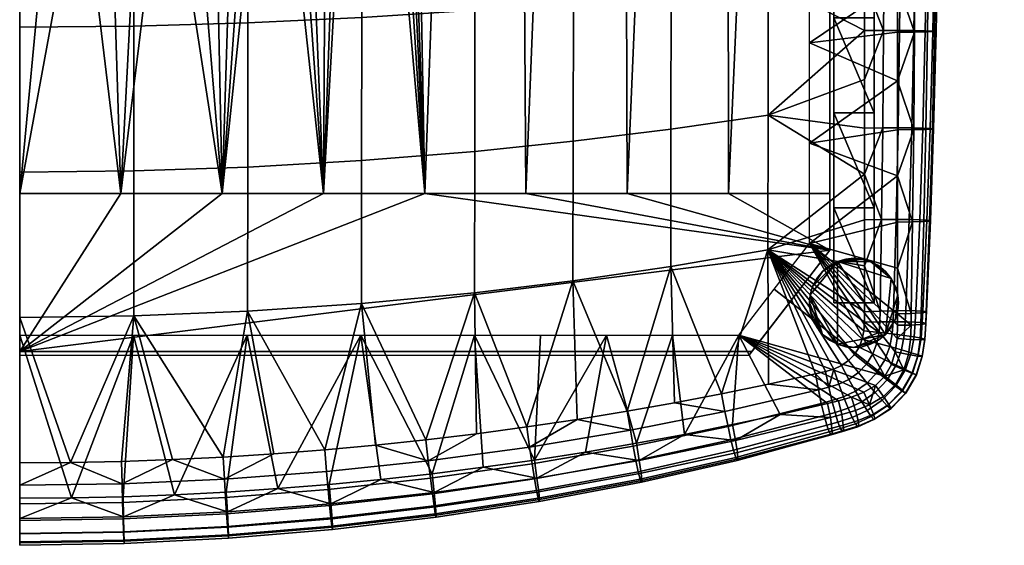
# Model space of a CAD drawing. Header units: millimetres. Extents: x -290 to 290, y -292 to 272.
# Tile 22 of 36: x 0 to 243, y -292 to -163. Entities that reach past the tile are written whole.
import ezdxf

# ---------------------------------------------------------------- set-up
doc = ezdxf.new("R2010")
doc.units = ezdxf.units.MM
for name, color, linetype in [('kryt', 251, 'Continuous'), ('nozky', 250, 'Continuous'), ('osy', 6, 'Continuous'), ('podnoz', 7, 'Continuous'), ('sedak', 7, 'Continuous')]:
    doc.layers.add(name, color=color, linetype=linetype)

msp = doc.modelspace()

# ---------------------------------------------------------------- linework, layer by layer
at = {"layer": 'osy'}
msp.add_lwpolyline([(0, 200), (0, -200)], dxfattribs=at)

# ---------------------------------------------------------------- meshes
at = {"layer": 'kryt'}
mesh = msp.add_polyface(dxfattribs=at)
corners = [(200, -144.98, 427.03), (200, -219.5, 427.98), (200, -219.5, 405.74), (200, -70.5, 424.66), (200, 3.93, 420.88), (200, -205.5, 400), (200, 102.72, 396.9), (0, -245.5, 428), (0, -244.5, 416), (180.77, -244.5, 416), (180, -245.5, 428), (180.77, -244.5, 416), (200, -219.5, 405.74), (200, -219.5, 427.98), (180, -245.5, 428), (7.58, -125.05, 388.81), (0, -205.5, 400), (0, -125.5, 388.86), (15.06, -123.72, 388.66), (25, -205.5, 400), (22.37, -121.51, 388.41), (50, -205.5, 400), (36.01, -114.71, 387.65), (29.46, -118.44, 388.06), (42.17, -110.3, 387.17), (62.22, -87.68, 384.73), (75, -205.5, 400), (84.7, -31.1, 378.82), (100, -205.5, 400), (53.27, -99.63, 386.01), (57.94, -93.84, 385.39), (47.92, -105.26, 386.62), (66.13, -81.2, 384.05), (69.68, -74.44, 383.34), (75.81, -60.31, 381.86), (80.77, -45.71, 380.34), (92.54, 13.93, 374.09), (95.41, 44.18, 370.84), (48.52, -70.42, 383.7), (66.13, -81.2, 384.05), (62.22, -87.68, 384.73), (57.94, -93.84, 385.39), (53.27, -99.63, 386.01), (47.92, -105.26, 386.62), (42.17, -110.3, 387.17), (15.06, -123.72, 388.66), (0, -97.96, 386.67), (24.26, -70.43, 384.2), (0, -70.43, 384.37), (36.01, -114.71, 387.65), (29.46, -118.44, 388.06), (22.37, -121.51, 388.41), (7.58, -125.05, 388.81), (0, -125.5, 388.86), (-7.58, -125.05, 388.81), (200, -219.5, 405.74), (180.77, -244.5, 416), (0, -244.5, 416), (200, -205.5, 400), (175, -205.5, 400), (100, -205.5, 400), (150, -205.5, 400), (125, -205.5, 400), (75, -205.5, 400), (25, -205.5, 400), (50, -205.5, 400), (0, -205.5, 400)]
mesh.append_faces([[corners[k] for k in face] for face in [(0, 1, 2, 2), (3, 0, 2, 2), (4, 3, 2, 2), (5, 4, 2, 2), (6, 4, 5, 5), (7, 8, 9, 10), (11, 12, 13, 13), (13, 14, 11, 11), (15, 16, 17, 17), (15, 18, 16, 16), (19, 16, 18, 18), (19, 18, 20, 20), (21, 19, 22, 22), (19, 23, 22, 22), (19, 20, 23, 23), (24, 21, 22, 22), (21, 25, 26, 26), (27, 28, 26, 26), (29, 30, 21, 21), (25, 21, 30, 30), (31, 29, 21, 21), (31, 21, 24, 24), (32, 33, 26, 26), (34, 35, 26, 26), (33, 34, 26, 26), (36, 37, 28, 28), (27, 26, 35, 35), (25, 32, 26, 26), (38, 39, 40, 40), (38, 40, 41, 41), (42, 43, 38, 38), (42, 38, 41, 41), (44, 38, 43, 43), (45, 46, 47, 47), (38, 44, 47, 47), (47, 46, 48, 48), (49, 47, 44, 44), (47, 50, 51, 51), (47, 51, 45, 45), (52, 53, 46, 46), (52, 46, 45, 45), (49, 50, 47, 47), (54, 46, 53, 53), (55, 56, 57, 57), (58, 55, 59, 59), (60, 55, 57, 57), (59, 55, 61, 61), (61, 55, 62, 62), (55, 60, 62, 62), (57, 63, 60, 60), (57, 64, 65, 65), (57, 66, 64, 64), (57, 65, 63, 63)]])
mesh = msp.add_polyface(dxfattribs=at)
corners = [(187.4, 74.5, 385.52), (200, 83.71, 392.16), (200, 74.5, 389), (174.71, 74.5, 382.27), (175.59, 84.04, 385.73), (150.91, 84.32, 380.18), (149.08, 74.5, 376.42), (136.16, 74.5, 373.84), (161.94, 74.5, 379.23), (110.11, 74.5, 369.37), (126.03, 84.55, 375.49), (123.16, 74.5, 371.49), (85.31, 78.74, 367.62), (100.97, 84.74, 371.67), (97, 74.5, 367.49), (200, 74.5, 389), (200, 83.71, 392.16), (200, -205.5, 400), (200, 93.13, 394.8), (200, 3.93, 420.88), (200, 102.72, 396.9), (200, 78.27, 415.69), (125, -205.5, 400), (100, -205.5, 400), (110.11, 74.5, 369.37), (123.16, 74.5, 371.49), (150, -205.5, 400), (136.16, 74.5, 373.84), (149.08, 74.5, 376.42), (200, -205.5, 400), (175, -205.5, 400), (187.4, 74.5, 385.52), (200, 74.5, 389), (161.94, 74.5, 379.23), (174.71, 74.5, 382.27), (87.92, -16.13, 377.26), (84.7, -31.1, 378.82), (92.54, 13.93, 374.09), (90.49, -1.08, 375.68), (95.41, 44.18, 370.84), (97, 74.5, 367.49), (48.52, -15.4, 378.71), (48.52, 39.58, 373.23), (72.77, 39.58, 372.4), (72.77, -15.38, 377.88), (24.26, -15.4, 379.21), (24.26, 39.57, 373.73), (24.26, -70.43, 384.2), (48.52, -70.42, 383.7), (85.31, 78.74, 367.62), (73.5, 82.61, 367.73), (61.53, 86.05, 367.8), (49.43, 88.98, 367.85), (95.41, 44.18, 370.84), (97, 74.5, 367.49), (92.54, 13.93, 374.09), (90.49, -1.08, 375.68), (87.92, -16.13, 377.26), (37.16, 91.35, 367.88), (12.5, 94.14, 367.92), (0, 67.04, 370.97), (24.87, 93.08, 367.91), (0, -15.41, 379.38), (0, 12.09, 376.7), (0, 39.57, 373.9), (0, -42.91, 381.93), (69.68, -74.44, 383.34), (84.7, -31.1, 378.82), (80.77, -45.71, 380.34), (75.81, -60.31, 381.86), (66.13, -81.2, 384.05), (0, -70.43, 384.37)]
mesh.append_faces([[corners[k] for k in face] for face in [(0, 1, 2, 2), (3, 4, 0, 0), (5, 6, 7, 7), (5, 8, 6, 6), (9, 10, 11, 11), (10, 7, 11, 11), (12, 13, 14, 14), (15, 16, 17, 17), (17, 16, 18, 18), (19, 20, 21, 21), (20, 17, 18, 18), (22, 23, 24, 25), (26, 22, 27, 28), (29, 30, 31, 32), (30, 26, 33, 34), (35, 23, 36, 36), (37, 23, 38, 38), (38, 23, 35, 35), (24, 39, 40, 40), (27, 22, 25, 25), (33, 26, 28, 28), (31, 30, 34, 34), (24, 23, 39, 39), (41, 42, 43, 44), (45, 46, 42, 41), (47, 45, 41, 48), (49, 43, 50, 50), (51, 42, 52, 52), (51, 50, 43, 43), (53, 49, 54, 54), (55, 43, 53, 53), (56, 43, 55, 55), (56, 44, 43, 43), (43, 42, 51, 51), (44, 56, 57, 57), (53, 43, 49, 49), (58, 52, 42, 42), (59, 46, 60, 60), (46, 61, 58, 58), (42, 46, 58, 58), (46, 45, 62, 63), (46, 63, 64, 64), (62, 45, 65, 65), (60, 46, 64, 64), (41, 44, 66, 66), (67, 68, 44, 44), (69, 66, 44, 44), (48, 41, 66, 66), (69, 44, 68, 68), (66, 70, 48, 48), (47, 71, 65, 65), (47, 65, 45, 45), (67, 44, 57, 57)]])
at = {"layer": 'nozky'}
mesh = msp.add_polyface(dxfattribs=at)
corners = [(237, 225.43), (239.16, 225.3, 3), (237, 225.08, 3), (239.16, 225.64), (241.22, 225.93, 3), (234.84, 225.3, 3), (234.84, 225.64), (232.78, 225.93, 3), (230.88, 226.95, 3), (232.78, 226.28), (241.22, 226.28), (243.12, 226.95, 3), (243.12, 227.3), (230.88, 227.3), (241.22, 226.28), (239.16, 225.64), (234.84, 225.64), (237, 225.43), (243.12, 227.3), (232.78, 226.28), (196.79, -226.48), (195.77, -228.45), (195.77, -228.45, 3), (196.79, -226.48, 3), (199.98, -223.29), (198.22, -224.72), (198.22, -224.72, 3), (199.98, -223.29, 3), (204, -221.68), (201.95, -222.27), (201.95, -222.27, 3), (204, -221.68, 3), (208, -221.68), (206, -221.5), (206, -221.5, 3), (208, -221.68, 3), (212.02, -223.29), (210.05, -222.27), (210.05, -222.27, 3), (212.02, -223.29, 3), (215.21, -226.48), (213.78, -224.72), (213.78, -224.72, 3), (215.21, -226.48, 3), (216.23, -228.45), (216.23, -228.45, 3), (215.21, -226.48), (216.23, -228.45), (216.82, -230.5), (210.05, -222.27), (213.78, -224.72), (201.95, -222.27), (212.02, -223.29), (208, -221.68), (204, -221.68), (206, -221.5), (198.22, -224.72), (199.98, -223.29), (195.77, -228.45), (195.18, -230.5), (196.79, -226.48)]
mesh.append_faces([[corners[k] for k in face] for face in [(0, 1, 2, 2), (3, 4, 1, 1), (0, 2, 5, 5), (6, 5, 7, 7), (8, 9, 7, 7), (4, 10, 11, 11), (1, 0, 3, 3), (12, 11, 10, 10), (3, 10, 4, 4), (7, 9, 6, 6), (8, 13, 9, 9), (5, 6, 0, 0), (14, 15, 16, 16), (15, 17, 16, 16), (18, 14, 19, 19), (19, 14, 16, 16), (20, 21, 22, 23), (24, 25, 26, 27), (28, 29, 30, 31), (29, 24, 27, 30), (25, 20, 23, 26), (32, 33, 34, 35), (36, 37, 38, 39), (37, 32, 35, 38), (40, 41, 42, 43), (44, 40, 43, 45), (41, 36, 39, 42), (33, 28, 31, 34), (46, 47, 48, 48), (49, 50, 46, 46), (49, 46, 51, 51), (49, 52, 50, 50), (51, 53, 49, 49), (54, 55, 53, 53), (51, 56, 57, 57), (56, 51, 58, 58), (58, 51, 59, 59), (60, 56, 58, 58), (54, 53, 51, 51)]])
mesh = msp.add_polyface(dxfattribs=at)
corners = [(195.18, -230.5), (195, -232.5), (195, -232.5, 3), (195.18, -230.5, 3), (195.77, -228.45), (195.77, -228.45, 3), (216.82, -230.5), (216.23, -228.45), (216.23, -228.45, 3), (216.82, -230.5, 3), (216.82, -234.5), (217, -232.5), (217, -232.5, 3), (216.82, -234.5, 3), (215.21, -238.52), (216.23, -236.55), (216.23, -236.55, 3), (215.21, -238.52, 3), (212.02, -241.71), (213.78, -240.28), (213.78, -240.28, 3), (212.02, -241.71, 3), (208, -243.32), (210.05, -242.73), (210.05, -242.73, 3), (208, -243.32, 3), (204, -243.32), (206, -243.5), (206, -243.5, 3), (204, -243.32, 3), (199.98, -241.71), (201.95, -242.73), (201.95, -242.73, 3), (199.98, -241.71, 3), (196.79, -238.52), (198.22, -240.28), (198.22, -240.28, 3), (196.79, -238.52, 3), (195.18, -234.5), (195.77, -236.55), (195.77, -236.55, 3), (195.18, -234.5, 3), (215.21, -226.48), (216.82, -230.5), (213.78, -240.28), (201.95, -222.27), (216.23, -236.55), (216.82, -234.5), (215.21, -238.52), (217, -232.5), (206, -243.5), (212.02, -241.71), (208, -243.32), (210.05, -242.73), (201.95, -242.73), (195.18, -230.5), (198.22, -240.28), (195, -232.5), (199.98, -241.71), (204, -243.32), (195.77, -236.55), (195.18, -234.5), (196.79, -238.52)]
mesh.append_faces([[corners[k] for k in face] for face in [(0, 1, 2, 3), (4, 0, 3, 5), (6, 7, 8, 9), (10, 11, 12, 13), (14, 15, 16, 17), (15, 10, 13, 16), (18, 19, 20, 21), (22, 23, 24, 25), (23, 18, 21, 24), (19, 14, 17, 20), (26, 27, 28, 29), (30, 31, 32, 33), (31, 26, 29, 32), (34, 35, 36, 37), (38, 39, 40, 41), (1, 38, 41, 2), (39, 34, 37, 40), (35, 30, 33, 36), (27, 22, 25, 28), (11, 6, 9, 12), (42, 43, 44, 44), (45, 42, 44, 44), (46, 43, 47, 47), (46, 48, 44, 44), (43, 49, 47, 47), (50, 51, 52, 52), (51, 53, 52, 52), (43, 46, 44, 44), (50, 44, 51, 51), (54, 45, 44, 44), (45, 54, 55, 55), (55, 56, 57, 57), (54, 58, 56, 56), (54, 50, 59, 59), (54, 44, 50, 50), (56, 60, 61, 61), (60, 56, 62, 62), (55, 54, 56, 56), (57, 56, 61, 61)]])
at = {"layer": 'podnoz'}
mesh = msp.add_polyface(dxfattribs=at)
corners = [(208, -221.68, 428), (208, -221.68, 3), (206, -221.5, 3), (206, -221.5, 428), (211, -185.57, 427.72), (201, -185.57, 427.72), (211, -209.03, 427.93), (201, -209.04, 427.93), (211, -232.5, 428), (211, -162.1, 427.37), (211, -138.63, 426.88), (201, -138.64, 426.88), (201, -162.11, 427.37), (211, -115.16, 426.25), (201, -115.18, 426.25), (201, -91.71, 425.48), (211, -209.03, 402.93), (211, -232.5, 403), (201, -209.04, 402.93), (211, -185.57, 402.72), (201, -185.57, 402.72), (211, -162.1, 402.37), (201, -162.11, 402.37), (201, -138.64, 401.87), (211, -138.63, 401.87), (201, -115.18, 401.24), (211, -115.16, 401.24), (201, -232.5, 403), (211, -162.1, 427.37), (211, -185.57, 402.72), (211, -162.1, 402.37), (211, -209.03, 427.93), (211, -232.5, 403), (211, -209.03, 402.93), (211, -185.57, 427.72), (211, -115.16, 426.25), (211, -138.63, 401.87), (211, -115.16, 401.24), (211, -138.63, 426.88), (201, -185.57, 427.72), (201, -185.57, 402.72), (201, -209.04, 402.93), (201, -138.64, 426.88), (201, -138.64, 401.87), (201, -162.11, 402.37), (201, -162.11, 427.37), (201, -115.18, 426.25), (201, -115.18, 401.24), (201, -232.5, 403), (201, -209.04, 427.93)]
mesh.append_faces([[corners[k] for k in face] for face in [(0, 1, 2, 3), (4, 5, 6, 6), (7, 8, 6, 6), (9, 10, 11, 12), (9, 12, 4, 4), (10, 13, 14, 14), (6, 5, 7, 7), (10, 14, 11, 11), (12, 5, 4, 4), (15, 14, 13, 13), (16, 17, 18, 18), (19, 16, 20, 20), (21, 22, 23, 24), (24, 23, 25, 26), (19, 20, 22, 21), (17, 27, 18, 18), (16, 18, 20, 20), (28, 29, 30, 30), (31, 32, 33, 33), (33, 29, 34, 34), (35, 36, 37, 37), (38, 30, 36, 36), (29, 28, 34, 34), (34, 31, 33, 33), (28, 30, 38, 38), (36, 35, 38, 38), (39, 40, 41, 41), (42, 43, 44, 44), (45, 44, 40, 40), (43, 46, 47, 47), (40, 39, 45, 45), (45, 42, 44, 44), (46, 43, 42, 42), (41, 48, 49, 49), (39, 41, 49, 49)]])
mesh = msp.add_polyface(dxfattribs=at)
corners = [(195.18, -230.5, 428), (195.18, -230.5, 3), (195, -232.5, 3), (195, -232.5, 428), (195.77, -228.45, 428), (195.77, -228.45, 3), (196.79, -226.48, 428), (196.79, -226.48, 3), (198.22, -224.72, 428), (198.22, -224.72, 3), (199.98, -223.29, 428), (199.98, -223.29, 3), (201.95, -222.27, 428), (201.95, -222.27, 3), (204, -221.68, 428), (204, -221.68, 3), (206, -221.5, 428), (206, -221.5, 3), (210.05, -222.27, 428), (210.05, -222.27, 3), (208, -221.68, 3), (208, -221.68, 428), (212.02, -223.29, 428), (212.02, -223.29, 3), (213.78, -224.72, 428), (213.78, -224.72, 3), (215.21, -226.48, 428), (215.21, -226.48, 3), (216.23, -228.45, 428), (216.23, -228.45, 3), (216.82, -230.5, 428), (216.82, -230.5, 3), (217, -232.5, 428), (217, -232.5, 3), (216.82, -234.5, 428), (216.82, -234.5, 3), (216.23, -236.55, 428), (216.23, -236.55, 3), (215.21, -238.52, 428), (215.21, -238.52, 3), (213.78, -240.28, 428), (213.78, -240.28, 3), (212.02, -241.71, 428), (212.02, -241.71, 3), (210.05, -242.73, 428), (210.05, -242.73, 3), (208, -243.32, 428), (208, -243.32, 3), (206, -243.5, 428), (206, -243.5, 3), (204, -243.32, 428), (204, -243.32, 3), (201.95, -242.73, 428), (201.95, -242.73, 3), (199.98, -241.71, 428), (199.98, -241.71, 3), (198.22, -240.28, 428), (198.22, -240.28, 3), (196.79, -238.52, 428), (196.79, -238.52, 3), (195.77, -236.55, 428), (195.77, -236.55, 3), (195.18, -234.5, 428), (195.18, -234.5, 3), (211, -232.5, 428), (201, -232.5, 428), (201, -232.5, 403), (211, -232.5, 403), (211, -232.5, 428), (201, -209.04, 427.93), (201, -232.5, 428), (211, -209.03, 427.93), (211, -232.5, 428), (211, -232.5, 403), (201, -209.04, 427.93), (201, -232.5, 403), (201, -232.5, 428)]
mesh.append_faces([[corners[k] for k in face] for face in [(0, 1, 2, 3), (4, 5, 1, 0), (6, 7, 5, 4), (8, 9, 7, 6), (10, 11, 9, 8), (12, 13, 11, 10), (14, 15, 13, 12), (16, 17, 15, 14), (18, 19, 20, 21), (22, 23, 19, 18), (24, 25, 23, 22), (26, 27, 25, 24), (28, 29, 27, 26), (30, 31, 29, 28), (32, 33, 31, 30), (34, 35, 33, 32), (36, 37, 35, 34), (38, 39, 37, 36), (40, 41, 39, 38), (42, 43, 41, 40), (44, 45, 43, 42), (46, 47, 45, 44), (48, 49, 47, 46), (50, 51, 49, 48), (52, 53, 51, 50), (54, 55, 53, 52), (56, 57, 55, 54), (58, 59, 57, 56), (60, 61, 59, 58), (62, 63, 61, 60), (3, 2, 63, 62), (64, 65, 66, 67), (68, 69, 70, 70), (71, 72, 73, 73), (74, 75, 76, 76)]])
at = {"layer": 'sedak'}
mesh = msp.add_polyface(dxfattribs=at)
corners = [(216.76, -235.21, 429.22), (216.75, -238.02, 429.2), (195, -217.8, 428.99), (216.76, -212.54, 429.3), (216.76, -223.91, 429.28), (195, -193.03, 428.62), (216.77, -189.75, 429.25), (216.76, -201.14, 429.29), (195, -168.26, 428.1), (216.77, -165.64, 429.07), (216.77, -177.7, 429.18), (216.77, -153.57, 428.92), (195, -143.5, 427.43), (216.78, -129.45, 428.52), (216.77, -141.51, 428.74), (195, -118.73, 426.61), (216.78, -105.33, 427.98), (216.78, -117.39, 428.27), (195, -82.29, 425.14), (216.79, -81.21, 427.3), (216.78, -93.27, 427.66), (216.79, -69.15, 426.91), (195, -100.51, 425.91), (216.2, -244.58, 429.15), (215.27, -247.74, 429.14), (216.64, -241.31, 429.18), (213.63, -250.59, 429.13), (195, -64.08, 424.28), (195, -45.86, 423.34), (216.79, -57.1, 426.48), (208.59, -234.71, 455.14), (184.76, -219.38, 461.17), (208.58, -237.3, 454.79), (208.59, -212.01, 457.72), (208.6, -200.69, 458.69), (184.8, -186.16, 463.19), (208.6, -189.36, 459.46), (208.61, -177.32, 460.09), (208.59, -223.34, 456.55), (184.83, -152.95, 463.73), (208.61, -165.28, 460.55), (208.62, -153.23, 460.85), (208.63, -141.19, 461.01), (208.63, -129.14, 461.06), (184.87, -119.75, 463.27), (208.64, -117.09, 461.01), (208.64, -105.05, 460.88), (184.9, -82.98, 462.05), (208.65, -93, 460.67), (208.65, -80.96, 460.39), (208.66, -68.92, 460.03), (184.94, -46.22, 460.2), (208.67, -56.88, 459.59), (208.02, -241.47, 454.32), (211.68, -242.46, 452.98), (212.22, -239.79, 453.24), (212.46, -234.54, 453.9), (212.4, -237.2, 453.55), (212.81, -211.95, 456.41), (213.09, -189.31, 458.13), (213.32, -165.26, 459.24), (208.45, -239.4, 454.53), (213.65, -117.11, 459.81), (213.79, -93.02, 459.55), (213.5, -141.19, 459.76), (213.9, -68.94, 458.98)]
mesh.append_faces([[corners[k] for k in face] for face in [(0, 1, 2, 2), (2, 3, 4, 4), (4, 0, 2, 2), (5, 6, 7, 7), (8, 9, 10, 10), (8, 11, 9, 9), (10, 6, 5, 5), (7, 3, 2, 2), (12, 13, 14, 14), (15, 16, 17, 17), (17, 13, 15, 15), (18, 19, 20, 20), (21, 19, 18, 18), (20, 16, 22, 22), (14, 11, 12, 12), (23, 24, 2, 2), (25, 23, 2, 2), (26, 2, 24, 24), (12, 15, 13, 13), (22, 18, 20, 20), (27, 28, 29, 29), (18, 27, 21, 21), (1, 25, 2, 2), (30, 31, 32, 32), (31, 33, 34, 34), (35, 36, 37, 37), (36, 35, 34, 34), (33, 31, 38, 38), (39, 40, 41, 41), (39, 42, 43, 43), (42, 39, 41, 41), (44, 45, 46, 46), (47, 48, 49, 49), (48, 47, 46, 46), (45, 44, 43, 43), (40, 35, 37, 37), (38, 31, 30, 30), (50, 47, 49, 49), (51, 50, 52, 52), (53, 54, 55, 55), (38, 30, 56, 56), (56, 30, 32, 57), (58, 59, 34, 34), (59, 60, 37, 36), (32, 61, 55, 55), (62, 63, 46, 45), (53, 55, 61, 61), (33, 38, 58, 58), (36, 34, 59, 59), (33, 58, 34, 34), (41, 40, 60, 60), (42, 41, 64, 64), (45, 43, 62, 62), (42, 64, 43, 43), (37, 60, 40, 40), (46, 63, 48, 48), (48, 63, 49, 49), (50, 49, 65, 65), (65, 52, 50, 50)]])
mesh = msp.add_polyface(dxfattribs=at)
corners = [(195, -64.08, 424.28), (216.79, -57.1, 426.48), (216.79, -69.15, 426.91), (195, -45.86, 423.34), (216.79, -45.04, 426.01), (224.46, -141.46, 433.03), (224.14, -165.57, 433.11), (220.97, -165.62, 430.2), (221.14, -141.49, 429.98), (226.33, -141.41, 437.27), (225.9, -165.51, 437.19), (226.78, -141.36, 441.93), (226.28, -165.44, 441.71), (225.99, -141.31, 446.62), (225.48, -165.38, 446.27), (224.09, -141.26, 450.99), (223.61, -165.33, 450.55), (221.23, -141.23, 454.76), (220.81, -165.29, 454.26), (217.59, -141.2, 457.73), (217.28, -165.27, 457.21), (213.5, -141.19, 459.76), (213.32, -165.26, 459.24), (224.72, -117.34, 432.78), (221.28, -117.37, 429.61), (226.68, -117.3, 437.14), (227.18, -117.26, 441.89), (226.41, -117.22, 446.65), (224.49, -117.18, 451.07), (221.57, -117.15, 454.87), (217.85, -117.12, 457.82), (213.65, -117.11, 459.81), (224.95, -93.22, 432.37), (221.4, -93.25, 429.1), (226.99, -93.19, 436.81), (227.54, -93.16, 441.63), (226.78, -93.13, 446.44), (224.84, -93.09, 450.88), (221.88, -93.06, 454.68), (218.08, -93.04, 457.6), (213.79, -93.02, 459.55), (225.16, -69.11, 431.8), (221.51, -69.13, 428.44), (227.26, -69.08, 436.31), (227.85, -69.06, 441.17), (227.1, -69.03, 445.99), (225.15, -69.01, 450.43), (222.14, -68.98, 454.21), (218.28, -68.96, 457.09), (213.9, -68.94, 458.98), (225.33, -44.99, 431.06), (221.61, -45.02, 427.64), (227.49, -44.97, 435.62), (228.11, -44.96, 440.5), (227.37, -44.94, 445.32), (225.4, -44.92, 449.73), (222.36, -44.9, 453.46), (218.44, -44.88, 456.29), (214, -44.86, 458.11), (216.77, -153.57, 428.92), (216.77, -141.51, 428.74), (216.78, -129.45, 428.52), (216.78, -117.39, 428.27), (216.78, -105.33, 427.98), (216.78, -93.27, 427.66), (216.77, -165.64, 429.07), (216.79, -81.21, 427.3), (208.62, -153.23, 460.85), (208.63, -129.14, 461.06), (208.67, -56.88, 459.59), (208.65, -80.96, 460.39)]
mesh.append_faces([[corners[k] for k in face] for face in [(0, 1, 2, 2), (3, 4, 1, 1), (5, 6, 7, 8), (9, 10, 6, 5), (11, 12, 10, 9), (13, 14, 12, 11), (15, 16, 14, 13), (17, 18, 16, 15), (19, 20, 18, 17), (21, 22, 20, 19), (23, 5, 8, 24), (25, 9, 5, 23), (26, 11, 9, 25), (27, 13, 11, 26), (28, 15, 13, 27), (29, 17, 15, 28), (30, 19, 17, 29), (31, 21, 19, 30), (32, 23, 24, 33), (34, 25, 23, 32), (35, 26, 25, 34), (36, 27, 26, 35), (37, 28, 27, 36), (38, 29, 28, 37), (39, 30, 29, 38), (40, 31, 30, 39), (41, 32, 33, 42), (43, 34, 32, 41), (44, 35, 34, 43), (45, 36, 35, 44), (46, 37, 36, 45), (47, 38, 37, 46), (48, 39, 38, 47), (49, 40, 39, 48), (50, 41, 42, 51), (52, 43, 41, 50), (53, 44, 43, 52), (54, 45, 44, 53), (55, 46, 45, 54), (56, 47, 46, 55), (57, 48, 47, 56), (58, 49, 48, 57), (8, 59, 60, 60), (8, 60, 61, 61), (24, 62, 63, 63), (33, 63, 64, 64), (24, 61, 62, 62), (7, 65, 59, 59), (8, 7, 59, 59), (24, 8, 61, 61), (24, 63, 33, 33), (33, 64, 66, 66), (21, 67, 22, 22), (31, 68, 21, 21), (42, 66, 2, 2), (42, 2, 1, 1), (51, 42, 1, 1), (69, 49, 58, 58), (49, 70, 40, 40), (66, 42, 33, 33)]])
mesh = msp.add_polyface(dxfattribs=at)
corners = [(195, -168.26, 428.1), (216.77, -177.7, 429.18), (195, -193.03, 428.62), (216.77, -153.57, 428.92), (195, -143.5, 427.43), (216.78, -105.33, 427.98), (195, -118.73, 426.61), (195, -100.51, 425.91), (216.76, -201.14, 429.29), (195, -217.8, 428.99), (160.81, -189.62, 464.96), (160.76, -223.49, 463.4), (184.76, -219.38, 461.17), (184.8, -186.16, 463.19), (160.85, -155.77, 464.95), (184.83, -152.95, 463.73), (160.9, -121.92, 463.93), (184.87, -119.75, 463.27), (160.95, -84.44, 462.14), (184.9, -82.98, 462.05), (161, -46.98, 459.77), (184.94, -46.22, 460.2), (136.66, -192.6, 465.66), (136.61, -227.02, 464.58), (136.71, -158.19, 465.13), (136.75, -123.79, 463.58), (136.81, -85.7, 461.27), (136.86, -47.64, 458.45), (112.37, -195.09, 465.79), (112.33, -229.98, 465.14), (112.42, -160.21, 464.79), (112.47, -125.35, 462.79), (112.53, -86.75, 460.04), (112.58, -48.18, 456.83), (84.4, -197.34, 465.73), (84.36, -232.66, 465.45), (84.44, -162.04, 464.34), (84.48, -126.76, 461.96), (84.53, -87.7, 458.81), (84.58, -48.68, 455.27), (56.32, -198.96, 465.61), (56.29, -234.57, 465.58), (56.35, -163.36, 463.96), (56.38, -127.78, 461.33), (56.42, -88.39, 457.93), (56.45, -49.03, 454.14), (28.18, -199.92, 465.49), (28.16, -235.72, 465.59), (28.19, -164.14, 463.71), (28.21, -128.38, 460.94), (28.23, -88.79, 457.38), (28.25, -49.24, 453.46), (0, -200.25, 465.43), (0, -236.11, 465.58), (0, -164.41, 463.61), (0, -128.59, 460.8), (0, -88.93, 457.2), (0, -49.31, 453.23), (208.58, -237.3, 454.79), (208.45, -239.4, 454.53), (207.25, -243.44, 454.21), (206.12, -245.23, 454.19), (202.91, -247.96, 454.48), (204.65, -246.75, 454.29), (198.99, -249.45, 455.07), (201, -248.85, 454.74), (196.5, -250.03, 455.48), (184.91, -252.56, 457.18), (208.6, -200.69, 458.69), (208.02, -241.47, 454.32), (208.61, -165.28, 460.55), (208.64, -105.05, 460.88), (208.63, -129.14, 461.06), (208.66, -68.92, 460.03), (150.03, -259.25, 460.53), (75.31, -268.8, 462.98), (173.32, -254.95, 458.56), (213.63, -250.59, 429.13), (186.27, -229.15, 429.06), (213.63, -250.59, 429.13), (177.54, -240.5, 429.13), (186.27, -229.15, 429.06)]
mesh.append_faces([[corners[k] for k in face] for face in [(0, 1, 2, 2), (3, 0, 4, 4), (5, 6, 7, 7), (2, 8, 9, 9), (10, 11, 12, 13), (14, 10, 13, 15), (16, 14, 15, 17), (18, 16, 17, 19), (20, 18, 19, 21), (22, 23, 11, 10), (24, 22, 10, 14), (25, 24, 14, 16), (26, 25, 16, 18), (27, 26, 18, 20), (28, 29, 23, 22), (30, 28, 22, 24), (31, 30, 24, 25), (32, 31, 25, 26), (33, 32, 26, 27), (34, 35, 29, 28), (36, 34, 28, 30), (37, 36, 30, 31), (38, 37, 31, 32), (39, 38, 32, 33), (40, 41, 35, 34), (42, 40, 34, 36), (43, 42, 36, 37), (44, 43, 37, 38), (45, 44, 38, 39), (46, 47, 41, 40), (48, 46, 40, 42), (49, 48, 42, 43), (50, 49, 43, 44), (51, 50, 44, 45), (52, 53, 47, 46), (54, 52, 46, 48), (55, 54, 48, 49), (56, 55, 49, 50), (57, 56, 50, 51), (58, 12, 59, 59), (60, 12, 61, 61), (62, 63, 12, 12), (64, 65, 12, 12), (65, 62, 12, 12), (66, 64, 12, 12), (67, 66, 12, 12), (63, 61, 12, 12), (68, 13, 12, 12), (69, 12, 60, 60), (13, 70, 15, 15), (17, 71, 19, 19), (15, 72, 17, 17), (59, 12, 69, 69), (21, 19, 73, 73), (23, 74, 11, 11), (75, 35, 41, 41), (76, 12, 11, 11), (77, 78, 9, 9), (79, 80, 81, 81)]])
mesh = msp.add_polyface(dxfattribs=at)
corners = [(220.86, -240.88, 445.83), (220.14, -244.8, 445.55), (221.88, -245.32, 442.11), (222.61, -241.18, 442.36), (218.42, -240.53, 448.9), (217.73, -244.11, 448.61), (215.46, -240.16, 451.41), (214.83, -243.31, 451.13), (212.22, -239.79, 453.24), (211.68, -242.46, 452.98), (222.51, -237.86, 432.15), (222.33, -241.63, 432.04), (219.96, -241.54, 429.89), (220.1, -237.98, 429.94), (223.71, -237.7, 435.35), (223.49, -241.58, 435.18), (223.76, -237.53, 438.96), (223.52, -241.42, 438.72), (222.86, -237.38, 442.65), (221.12, -237.26, 446.16), (218.67, -237.18, 449.25), (215.68, -237.17, 451.76), (212.4, -237.2, 453.55), (222.6, -234.98, 432.22), (220.15, -235.13, 429.98), (223.82, -234.81, 435.48), (223.9, -234.65, 439.14), (223, -234.51, 442.88), (221.25, -234.43, 446.44), (218.79, -234.4, 449.57), (215.77, -234.44, 452.1), (212.46, -234.54, 453.9), (223.23, -212.44, 432.7), (220.49, -212.52, 430.19), (224.68, -212.32, 436.3), (224.88, -212.2, 440.33), (224.02, -212.09, 444.43), (222.22, -212.01, 448.31), (219.61, -211.95, 451.72), (216.38, -211.93, 454.46), (212.81, -211.95, 456.41), (223.73, -189.66, 432.99), (220.75, -189.73, 430.27), (225.35, -189.58, 436.87), (225.65, -189.49, 441.17), (224.82, -189.41, 445.54), (222.98, -189.34, 449.65), (220.27, -189.3, 453.25), (216.87, -189.29, 456.12), (213.09, -189.31, 458.13), (224.14, -165.57, 433.11), (220.97, -165.62, 430.2), (225.9, -165.51, 437.19), (226.28, -165.44, 441.71), (225.48, -165.38, 446.27), (223.61, -165.33, 450.55), (220.81, -165.29, 454.26), (217.28, -165.27, 457.21), (213.32, -165.26, 459.24), (216.76, -212.54, 429.3), (216.76, -201.14, 429.29), (216.77, -189.75, 429.25), (216.77, -177.7, 429.18), (216.77, -165.64, 429.07), (216.76, -223.91, 429.28), (216.64, -241.31, 429.18), (216.76, -235.21, 429.22), (216.75, -238.02, 429.2), (208.58, -237.3, 454.79), (208.59, -223.34, 456.55)]
mesh.append_faces([[corners[k] for k in face] for face in [(0, 1, 2, 3), (4, 5, 1, 0), (6, 7, 5, 4), (8, 9, 7, 6), (10, 11, 12, 13), (14, 15, 11, 10), (16, 17, 15, 14), (18, 3, 17, 16), (19, 0, 3, 18), (20, 4, 0, 19), (21, 6, 4, 20), (22, 8, 6, 21), (23, 10, 13, 24), (25, 14, 10, 23), (26, 16, 14, 25), (27, 18, 16, 26), (28, 19, 18, 27), (29, 20, 19, 28), (30, 21, 20, 29), (31, 22, 21, 30), (32, 23, 24, 33), (34, 25, 23, 32), (35, 26, 25, 34), (36, 27, 26, 35), (37, 28, 27, 36), (38, 29, 28, 37), (39, 30, 29, 38), (40, 31, 30, 39), (41, 32, 33, 42), (43, 34, 32, 41), (44, 35, 34, 43), (45, 36, 35, 44), (46, 37, 36, 45), (47, 38, 37, 46), (48, 39, 38, 47), (49, 40, 39, 48), (50, 41, 42, 51), (52, 43, 41, 50), (53, 44, 43, 52), (54, 45, 44, 53), (55, 46, 45, 54), (56, 47, 46, 55), (57, 48, 47, 56), (58, 49, 48, 57), (33, 59, 60, 60), (42, 61, 62, 62), (51, 62, 63, 63), (42, 60, 61, 61), (33, 64, 59, 59), (13, 12, 65, 65), (24, 13, 66, 66), (66, 13, 67, 67), (24, 66, 64, 64), (33, 24, 64, 64), (42, 33, 60, 60), (42, 62, 51, 51), (65, 67, 13, 13), (68, 8, 22, 22), (40, 69, 31, 31)]])
mesh = msp.add_polyface(dxfattribs=at)
corners = [(205.38, -255.78, 429.18), (177.54, -240.5, 429.13), (208.44, -254.57, 429.16), (211.28, -252.89, 429.14), (213.63, -250.59, 429.13), (202.2, -256.67, 429.21), (199.46, -257.34, 429.24), (175.99, -262.57, 429.44), (164.14, -264.96, 429.53), (187.77, -260.02, 429.34), (161.23, -240.5, 429.02), (152.27, -267.17, 429.62), (184.76, -219.38, 461.17), (173.32, -254.95, 458.56), (184.91, -252.56, 457.18), (160.76, -223.49, 463.4), (161.71, -257.18, 459.66), (177.21, -269.41, 432.97), (153.44, -274.57, 433.48), (152.98, -271.38, 430.65), (176.75, -266.46, 430.36), (177.34, -271.04, 436.73), (153.59, -276.37, 437.53), (177.19, -271.39, 440.93), (153.5, -276.79, 442.01), (176.82, -270.64, 445.18), (153.2, -276.03, 446.55), (176.29, -268.9, 449.18), (152.74, -274.19, 450.79), (175.63, -266.3, 452.67), (152.16, -271.42, 454.47), (174.9, -263.01, 455.43), (151.5, -267.91, 457.35), (174.15, -259.33, 457.34), (150.81, -263.96, 459.32), (200.55, -263.44, 432.32), (200.17, -260.83, 430.02), (200.58, -264.85, 435.67), (200.33, -265.1, 439.42), (199.89, -264.36, 443.25), (199.31, -262.73, 446.86), (198.63, -260.34, 450.02), (197.92, -257.34, 452.55), (197.23, -253.99, 454.31), (203.36, -262.66, 432.23), (202.96, -260.1, 429.97), (203.39, -264.03, 435.52), (203.14, -264.28, 439.21), (202.67, -263.54, 442.97), (202.05, -261.93, 446.53), (201.33, -259.57, 449.65), (200.56, -256.62, 452.14), (199.8, -253.33, 453.9), (206.37, -262.36, 442.61), (206.92, -263.08, 438.92), (205.57, -260.8, 446.12), (204.57, -258.53, 449.22), (203.45, -255.7, 451.72), (202.29, -252.56, 453.51), (204.76, -251.38, 453.17), (206.39, -254.29, 451.34), (206.4, -259.1, 429.91), (150.03, -259.25, 460.53), (196.5, -250.03, 455.48), (198.99, -249.45, 455.07), (201, -248.85, 454.74), (202.91, -247.96, 454.48), (207.1, -249.73, 452.93), (204.65, -246.75, 454.29)]
mesh.append_faces([[corners[k] for k in face] for face in [(0, 1, 2, 2), (3, 1, 4, 4), (2, 1, 3, 3), (5, 1, 0, 0), (6, 1, 5, 5), (1, 7, 8, 8), (7, 1, 9, 9), (1, 8, 10, 10), (8, 11, 10, 10), (9, 1, 6, 6), (12, 13, 14, 14), (15, 16, 13, 13), (17, 18, 19, 20), (21, 22, 18, 17), (23, 24, 22, 21), (25, 26, 24, 23), (27, 28, 26, 25), (29, 30, 28, 27), (31, 32, 30, 29), (33, 34, 32, 31), (35, 17, 20, 36), (37, 21, 17, 35), (38, 23, 21, 37), (39, 25, 23, 38), (40, 27, 25, 39), (41, 29, 27, 40), (42, 31, 29, 41), (43, 33, 31, 42), (44, 35, 36, 45), (46, 37, 35, 44), (47, 38, 37, 46), (48, 39, 38, 47), (49, 40, 39, 48), (50, 41, 40, 49), (51, 42, 41, 50), (52, 43, 42, 51), (53, 48, 47, 54), (55, 49, 48, 53), (56, 50, 49, 55), (57, 51, 50, 56), (58, 52, 51, 57), (59, 58, 57, 60), (20, 8, 7, 7), (20, 7, 9, 9), (19, 8, 20, 20), (36, 9, 6, 6), (20, 9, 36, 36), (5, 45, 36, 6), (45, 5, 0, 61), (34, 33, 16, 62), (33, 43, 14, 13), (63, 52, 64, 64), (43, 52, 63, 63), (65, 64, 52, 52), (63, 14, 43, 43), (33, 13, 16, 16), (58, 65, 52, 52), (66, 59, 67, 68), (59, 66, 65, 58)]])
mesh = msp.add_polyface(dxfattribs=at)
corners = [(139.71, -269.33, 429.7), (144.92, -240.5, 428.89), (152.27, -267.17, 429.62), (127.1, -271.31, 429.78), (114.47, -273.1, 429.85), (112.31, -240.5, 428.58), (101.82, -274.7, 429.91), (161.23, -240.5, 429.02), (128.62, -240.5, 428.73), (84.23, -240.5, 428.32), (89.14, -276.11, 429.97), (160.76, -223.49, 463.4), (150.03, -259.25, 460.53), (161.71, -257.18, 459.66), (136.61, -227.02, 464.58), (125.23, -263.14, 461.78), (137.64, -261.28, 461.24), (112.33, -229.98, 465.14), (112.78, -264.82, 462.2), (100.31, -266.32, 462.53), (84.36, -232.66, 465.45), (87.82, -267.65, 462.78), (75.31, -268.8, 462.98), (102.7, -282.87, 434.17), (77.13, -285.79, 434.39), (76.85, -282.12, 431.24), (102.34, -279.33, 431.09), (102.84, -284.89, 438.52), (77.24, -287.88, 438.8), (102.8, -285.4, 443.3), (77.22, -288.42, 443.65), (102.61, -284.6, 448.11), (77.08, -287.62, 448.52), (102.3, -282.63, 452.58), (76.84, -285.6, 453.03), (101.89, -279.63, 456.42), (76.52, -282.51, 456.9), (101.4, -275.8, 459.39), (76.15, -278.56, 459.88), (100.89, -271.48, 461.37), (75.76, -274.12, 461.86), (128.15, -279.14, 433.88), (127.73, -275.75, 430.9), (128.31, -281.06, 438.11), (128.25, -281.54, 442.79), (128.01, -280.75, 447.5), (127.63, -278.84, 451.89), (127.12, -275.94, 455.67), (126.54, -272.25, 458.62), (125.92, -268.1, 460.6), (153.44, -274.57, 433.48), (152.98, -271.38, 430.65), (153.59, -276.37, 437.53), (153.5, -276.79, 442.01), (153.2, -276.03, 446.55), (152.74, -274.19, 450.79), (152.16, -271.42, 454.47), (151.5, -267.91, 457.35), (150.81, -263.96, 459.32), (76.44, -277.34, 430.02), (164.14, -264.96, 429.53)]
mesh.append_faces([[corners[k] for k in face] for face in [(0, 1, 2, 2), (1, 0, 3, 3), (4, 5, 3, 3), (4, 6, 5, 5), (1, 7, 2, 2), (1, 3, 8, 8), (8, 3, 5, 5), (5, 6, 9, 9), (10, 9, 6, 6), (11, 12, 13, 13), (14, 15, 16, 16), (14, 16, 12, 12), (14, 17, 15, 15), (17, 18, 15, 15), (19, 20, 21, 21), (17, 20, 19, 19), (18, 17, 19, 19), (22, 21, 20, 20), (23, 24, 25, 26), (27, 28, 24, 23), (29, 30, 28, 27), (31, 32, 30, 29), (33, 34, 32, 31), (35, 36, 34, 33), (37, 38, 36, 35), (39, 40, 38, 37), (41, 23, 26, 42), (43, 27, 23, 41), (44, 29, 27, 43), (45, 31, 29, 44), (46, 33, 31, 45), (47, 35, 33, 46), (48, 37, 35, 47), (49, 39, 37, 48), (50, 41, 42, 51), (52, 43, 41, 50), (53, 44, 43, 52), (54, 45, 44, 53), (55, 46, 45, 54), (56, 47, 46, 55), (57, 48, 47, 56), (58, 49, 48, 57), (25, 59, 10, 10), (26, 6, 4, 4), (42, 4, 3, 3), (26, 10, 6, 6), (0, 42, 3, 3), (0, 51, 42, 42), (0, 2, 51, 51), (26, 25, 10, 10), (42, 26, 4, 4), (2, 60, 51, 51), (40, 39, 21, 22), (49, 58, 16, 16), (39, 49, 15, 18), (39, 18, 19, 19), (19, 21, 39, 39), (16, 15, 49, 49), (12, 16, 58, 58)]])
mesh = msp.add_polyface(dxfattribs=at)
corners = [(51, -279.22, 430.09), (38.26, -279.88, 430.11), (56.16, -240.5, 428.12), (63.73, -278.37, 430.06), (25.51, -280.35, 430.13), (28.08, -240.5, 427.99), (0, -240.5, 427.94), (12.76, -280.64, 430.14), (0, -280.73, 430.15), (84.23, -240.5, 428.32), (89.14, -276.11, 429.97), (76.44, -277.34, 430.02), (50.24, -270.57, 463.23), (62.78, -269.77, 463.13), (56.29, -234.57, 465.58), (75.31, -268.8, 462.98), (25.13, -271.63, 463.33), (37.69, -271.19, 463.29), (28.16, -235.72, 465.59), (0, -271.98, 463.34), (12.57, -271.9, 463.34), (0, -236.11, 465.58), (25.75, -289.14, 434.6), (0, -289.56, 434.63), (0, -285.73, 431.42), (25.65, -285.32, 431.4), (25.79, -291.33, 439.07), (0, -291.77, 439.1), (25.79, -291.92, 443.97), (0, -292.36, 443.99), (25.74, -291.1, 448.87), (0, -291.54, 448.9), (25.66, -289.02, 453.41), (0, -289.45, 453.44), (25.55, -285.83, 457.29), (0, -286.25, 457.31), (25.42, -281.75, 460.27), (0, -282.15, 460.29), (25.29, -277.14, 462.23), (0, -277.52, 462.25), (51.47, -287.88, 434.53), (51.28, -284.12, 431.34), (51.55, -290.03, 438.98), (51.54, -290.6, 443.86), (51.44, -289.79, 448.76), (51.28, -287.73, 453.29), (51.07, -284.58, 457.17), (50.82, -280.55, 460.15), (50.55, -276.01, 462.12), (77.13, -285.79, 434.39), (76.85, -282.12, 431.24), (77.24, -287.88, 438.8), (77.22, -288.42, 443.65), (77.08, -287.62, 448.52), (76.84, -285.6, 453.03), (76.52, -282.51, 456.9), (76.15, -278.56, 459.88), (75.76, -274.12, 461.86)]
mesh.append_faces([[corners[k] for k in face] for face in [(0, 1, 2, 2), (0, 2, 3, 3), (4, 5, 1, 1), (6, 5, 7, 7), (7, 5, 4, 4), (7, 8, 6, 6), (9, 10, 11, 11), (9, 3, 2, 2), (11, 3, 9, 9), (5, 2, 1, 1), (12, 13, 14, 14), (13, 15, 14, 14), (16, 17, 18, 18), (17, 12, 18, 18), (19, 20, 21, 21), (20, 16, 18, 18), (20, 18, 21, 21), (18, 12, 14, 14), (22, 23, 24, 25), (26, 27, 23, 22), (28, 29, 27, 26), (30, 31, 29, 28), (32, 33, 31, 30), (34, 35, 33, 32), (36, 37, 35, 34), (38, 39, 37, 36), (40, 22, 25, 41), (42, 26, 22, 40), (43, 28, 26, 42), (44, 30, 28, 43), (45, 32, 30, 44), (46, 34, 32, 45), (47, 36, 34, 46), (48, 38, 36, 47), (49, 40, 41, 50), (51, 42, 40, 49), (52, 43, 42, 51), (53, 44, 43, 52), (54, 45, 44, 53), (55, 46, 45, 54), (56, 47, 46, 55), (57, 48, 47, 56), (25, 7, 4, 4), (24, 8, 7, 7), (25, 4, 1, 1), (41, 1, 0, 0), (50, 3, 11, 11), (41, 0, 3, 3), (25, 24, 7, 7), (41, 25, 1, 1), (41, 3, 50, 50), (19, 39, 20, 20), (38, 20, 39, 39), (16, 20, 38, 38), (38, 17, 16, 16), (17, 48, 12, 12), (48, 17, 38, 38), (48, 57, 15, 13), (48, 13, 12, 12)]])
mesh = msp.add_polyface(dxfattribs=at)
corners = [(207.01, -261.56, 432.1), (203.36, -262.66, 432.23), (202.96, -260.1, 429.97), (206.4, -259.1, 429.91), (207.16, -262.87, 435.31), (203.39, -264.03, 435.52), (206.92, -263.08, 438.92), (203.14, -264.28, 439.21), (210.8, -259.96, 431.99), (209.87, -257.68, 429.86), (211.12, -261.14, 435.12), (210.91, -261.29, 438.65), (210.26, -260.57, 442.28), (206.37, -262.36, 442.61), (209.24, -259.07, 445.75), (205.57, -260.8, 446.12), (207.92, -256.93, 448.83), (204.57, -258.53, 449.22), (206.39, -254.29, 451.34), (203.45, -255.7, 451.72), (214.62, -257.57, 431.9), (213.28, -255.61, 429.81), (215.16, -258.55, 434.97), (214.98, -258.61, 438.44), (214.21, -257.91, 442.03), (212.93, -256.54, 445.46), (211.23, -254.62, 448.53), (209.23, -252.29, 451.06), (207.1, -249.73, 452.93), (204.76, -251.38, 453.17), (218.06, -254.12, 431.86), (216.26, -252.66, 429.79), (218.83, -254.81, 434.9), (218.69, -254.8, 438.34), (217.79, -254.19, 441.9), (216.25, -253.07, 445.32), (214.18, -251.52, 448.39), (211.74, -249.64, 450.92), (209.12, -247.6, 452.8), (220.46, -249.9, 431.88), (218.33, -249.01, 429.81), (221.43, -250.3, 434.92), (221.34, -250.23, 438.38), (220.39, -249.77, 441.94), (218.69, -248.96, 445.36), (216.39, -247.87, 448.42), (213.63, -246.55, 450.95), (210.67, -245.11, 452.83), (221.75, -245.63, 431.95), (219.46, -245.22, 429.85), (222.85, -245.77, 435.03), (222.83, -245.65, 438.52), (221.88, -245.32, 442.11), (220.14, -244.8, 445.55), (217.73, -244.11, 448.61), (214.83, -243.31, 451.13), (211.68, -242.46, 452.98), (222.33, -241.63, 432.04), (219.96, -241.54, 429.89), (223.49, -241.58, 435.18), (223.52, -241.42, 438.72), (222.61, -241.18, 442.36), (205.38, -255.78, 429.18), (213.63, -250.59, 429.13), (211.28, -252.89, 429.14), (215.27, -247.74, 429.14), (208.44, -254.57, 429.16), (216.2, -244.58, 429.15), (216.64, -241.31, 429.18), (207.25, -243.44, 454.21), (206.12, -245.23, 454.19), (208.02, -241.47, 454.32), (204.65, -246.75, 454.29)]
mesh.append_faces([[corners[k] for k in face] for face in [(0, 1, 2, 3), (4, 5, 1, 0), (6, 7, 5, 4), (8, 0, 3, 9), (10, 4, 0, 8), (11, 6, 4, 10), (12, 13, 6, 11), (14, 15, 13, 12), (16, 17, 15, 14), (18, 19, 17, 16), (20, 8, 9, 21), (22, 10, 8, 20), (23, 11, 10, 22), (24, 12, 11, 23), (25, 14, 12, 24), (26, 16, 14, 25), (27, 18, 16, 26), (28, 29, 18, 27), (30, 20, 21, 31), (32, 22, 20, 30), (33, 23, 22, 32), (34, 24, 23, 33), (35, 25, 24, 34), (36, 26, 25, 35), (37, 27, 26, 36), (38, 28, 27, 37), (39, 30, 31, 40), (41, 32, 30, 39), (42, 33, 32, 41), (43, 34, 33, 42), (44, 35, 34, 43), (45, 36, 35, 44), (46, 37, 36, 45), (47, 38, 37, 46), (48, 39, 40, 49), (50, 41, 39, 48), (51, 42, 41, 50), (52, 43, 42, 51), (53, 44, 43, 52), (54, 45, 44, 53), (55, 46, 45, 54), (56, 47, 46, 55), (57, 48, 49, 58), (59, 50, 48, 57), (60, 51, 50, 59), (61, 52, 51, 60), (62, 9, 3, 3), (63, 31, 21, 64), (63, 65, 40, 40), (64, 9, 66, 66), (62, 66, 9, 9), (67, 40, 65, 65), (64, 21, 9, 9), (63, 40, 31, 31), (67, 49, 40, 40), (49, 67, 68, 58), (47, 69, 70, 38), (56, 71, 69, 47), (72, 28, 38, 70)]])

doc.saveas('drawing.dxf')
